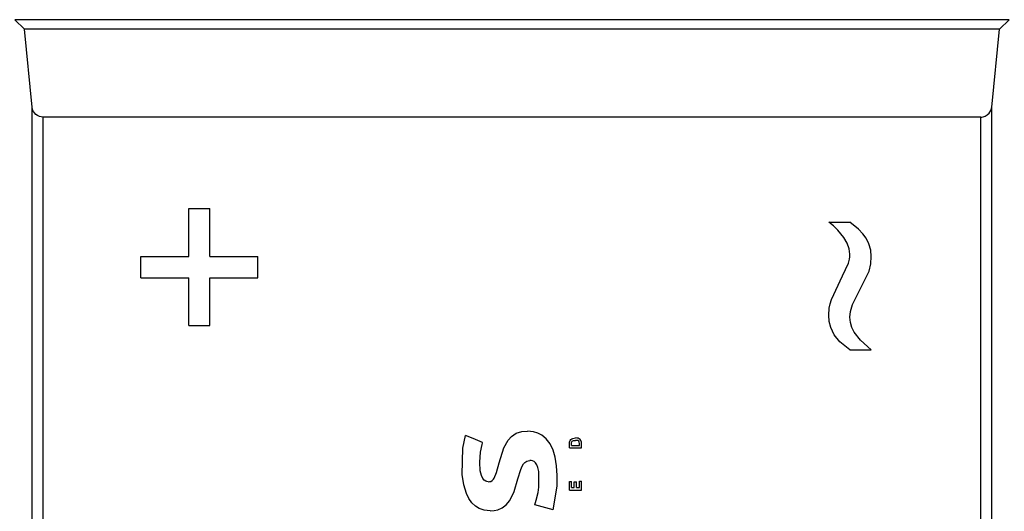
# Model space of a CAD drawing. Header units: inches. Extents: x 0 to 474, y -297 to 0.
# Tile 248 of 256: x 256 to 262, y -161 to -158. Entities that reach past the tile are written whole.
import ezdxf

# ---------------------------------------------------------------- set-up
doc = ezdxf.new("R2010")
doc.units = ezdxf.units.IN
doc.header["$MEASUREMENT"] = 0

msp = doc.modelspace()

# ---------------------------------------------------------------- linework, layer by layer
at = {"color": 7, "true_color": 0xffffff}
for p, q in [((262.0248, -157.9098), (255.6748, -157.9098)), ((255.7358, -157.9708), (255.6748, -157.9098)), ((262.0248, -157.9098), (255.6748, -157.9098)), ((261.9638, -157.9708), (262.0248, -157.9098)), ((255.7858, -158.4688), (255.7358, -157.9708)), ((261.9638, -157.9708), (255.7358, -157.9708)), ((261.9138, -158.4688), (261.9638, -157.9708)), ((255.7878, -158.4828), (255.7858, -158.4688)), ((255.7858, -166.1188), (255.7858, -158.4688)), ((261.9088, -158.4908), (261.9138, -158.4688)), ((261.9138, -166.1188), (261.9138, -158.4688)), ((255.7938, -158.4958), (255.7878, -158.4828)), ((255.8008, -158.5058), (255.7938, -158.4958)), ((255.8088, -158.5148), (255.8008, -158.5058)), ((255.8198, -158.5218), (255.8088, -158.5148)), ((255.8308, -158.5278), (255.8198, -158.5218)), ((255.8428, -158.5308), (255.8308, -158.5278)), ((255.8548, -158.5318), (255.8428, -158.5308)), ((261.8448, -158.5318), (255.8548, -158.5318)), ((255.8548, -166.0498), (255.8548, -158.5318)), ((261.8448, -158.5318), (261.8518, -158.5318)), ((261.8448, -166.0498), (261.8448, -158.5318)), ((261.8518, -158.5318), (261.8598, -158.5308)), ((261.8598, -158.5308), (261.8728, -158.5258)), ((261.8728, -158.5258), (261.8858, -158.5188)), ((261.8858, -158.5188), (261.8978, -158.5078)), ((261.8978, -158.5078), (261.9088, -158.4908)), ((256.7848, -159.1168), (256.9198, -159.1168)), ((256.7848, -159.4228), (256.7848, -159.1168)), ((256.9198, -159.4228), (256.9198, -159.1168)), ((260.8728, -159.2038), (261.0078, -159.2038)), ((260.9038, -159.2278), (260.8728, -159.2038)), ((260.9308, -159.2548), (260.9038, -159.2278)), ((261.0638, -159.2488), (261.0078, -159.2038)), ((260.9698, -159.3018), (260.9308, -159.2548)), ((261.0908, -159.2778), (261.0638, -159.2488)), ((261.1128, -159.3068), (261.0908, -159.2778)), ((260.9908, -159.3388), (260.9698, -159.3018)), ((261.0038, -159.3738), (260.9908, -159.3388)), ((261.1298, -159.3428), (261.1128, -159.3068)), ((261.1408, -159.3818), (261.1298, -159.3428)), ((256.4788, -159.4228), (256.7848, -159.4228)), ((256.4788, -159.5588), (256.4788, -159.4228)), ((256.9198, -159.4228), (257.2258, -159.4228)), ((257.2258, -159.5588), (257.2258, -159.4228)), ((261.0078, -159.4088), (261.0038, -159.3738)), ((261.0058, -159.4398), (261.0078, -159.4248)), ((261.0078, -159.4248), (261.0078, -159.4088)), ((261.1438, -159.4238), (261.1408, -159.3818)), ((261.1408, -159.4708), (261.1438, -159.4238)), ((260.9608, -159.5468), (260.9988, -159.4648)), ((260.9988, -159.4648), (261.0058, -159.4398)), ((261.1308, -159.5158), (261.1408, -159.4708)), ((260.8908, -159.6968), (260.9608, -159.5468)), ((261.0628, -159.6538), (261.1308, -159.5158)), ((256.4788, -159.5588), (256.7848, -159.5588)), ((256.7848, -159.8648), (256.7848, -159.5588)), ((256.9198, -159.8648), (256.9198, -159.5588)), ((256.9198, -159.5588), (257.2258, -159.5588)), ((261.0248, -159.7308), (261.0628, -159.6538)), ((260.8758, -159.7538), (260.8818, -159.7258)), ((260.8818, -159.7258), (260.8908, -159.6968)), ((261.0128, -159.7738), (261.0248, -159.7308)), ((260.8728, -159.7978), (260.8758, -159.7538)), ((260.8758, -159.8388), (260.8728, -159.7978)), ((261.0078, -159.8108), (261.0128, -159.7738)), ((256.7848, -159.8648), (256.9198, -159.8648)), ((260.8858, -159.8768), (260.8758, -159.8388)), ((261.0118, -159.8438), (261.0078, -159.8108)), ((261.0208, -159.8758), (261.0118, -159.8438)), ((260.9078, -159.9238), (260.8858, -159.8768)), ((260.9448, -159.9688), (260.9078, -159.9238)), ((261.0358, -159.9068), (261.0208, -159.8758)), ((261.0768, -159.9568), (261.0358, -159.9068)), ((261.0078, -160.0188), (260.9448, -159.9688)), ((261.1438, -160.0188), (261.0768, -159.9568)), ((261.0078, -160.0188), (261.1438, -160.0188)), ((258.8618, -160.5618), (258.8768, -160.5528)), ((258.8768, -160.5528), (258.9118, -160.5418)), ((258.9118, -160.5418), (258.9488, -160.5388)), ((258.9868, -160.5438), (258.9488, -160.5388)), ((259.0148, -160.5518), (258.9868, -160.5438)), ((259.0398, -160.5648), (259.0148, -160.5518)), ((258.5358, -160.6468), (258.5528, -160.5678)), ((258.6028, -160.5858), (258.5528, -160.5678)), ((258.6618, -160.6108), (258.6028, -160.5858)), ((258.6588, -160.6238), (258.6618, -160.6148)), ((258.6618, -160.6148), (258.6618, -160.6108)), ((258.7978, -160.6458), (258.8258, -160.5958)), ((258.8258, -160.5958), (258.8468, -160.5728)), ((258.8468, -160.5728), (258.8618, -160.5618)), ((259.0688, -160.5888), (259.0398, -160.5648)), ((259.0928, -160.6208), (259.0688, -160.5888)), ((259.1118, -160.6598), (259.0928, -160.6208)), ((259.2178, -160.6098), (259.2188, -160.6038)), ((259.2178, -160.6178), (259.2178, -160.6098)), ((259.2178, -160.6458), (259.2178, -160.6178)), ((259.2188, -160.6038), (259.2218, -160.5978)), ((259.2218, -160.5978), (259.2258, -160.5928)), ((259.2258, -160.5928), (259.2318, -160.5888)), ((259.2308, -160.6108), (259.2348, -160.6038)), ((259.2308, -160.6238), (259.2308, -160.6108)), ((259.2318, -160.5888), (259.2378, -160.5858)), ((259.2348, -160.6038), (259.2418, -160.5998)), ((259.2378, -160.5858), (259.2468, -160.5838)), ((259.2418, -160.5998), (259.2478, -160.5988)), ((259.2468, -160.5838), (259.2558, -160.5828)), ((259.2478, -160.5988), (259.2558, -160.5978)), ((259.2648, -160.5838), (259.2558, -160.5828)), ((259.2638, -160.5988), (259.2558, -160.5978)), ((259.2698, -160.5998), (259.2638, -160.5988)), ((259.2728, -160.5848), (259.2648, -160.5838)), ((259.2768, -160.6038), (259.2698, -160.5998)), ((259.2798, -160.5888), (259.2728, -160.5848)), ((259.2798, -160.6098), (259.2768, -160.6038)), ((259.2858, -160.5928), (259.2798, -160.5888)), ((259.2808, -160.6188), (259.2798, -160.6098)), ((259.2808, -160.6308), (259.2808, -160.6188)), ((259.2898, -160.5978), (259.2858, -160.5928)), ((259.2918, -160.6038), (259.2898, -160.5978)), ((259.2928, -160.6098), (259.2918, -160.6038)), ((259.2938, -160.6178), (259.2928, -160.6098)), ((259.2938, -160.6458), (259.2938, -160.6178)), ((258.5318, -160.8158), (258.5358, -160.6468)), ((258.6448, -160.7368), (258.6488, -160.6738)), ((258.6488, -160.6738), (258.6588, -160.6238)), ((258.7688, -160.7408), (258.7978, -160.6458)), ((259.1248, -160.7058), (259.1118, -160.6598)), ((259.2178, -160.6458), (259.2938, -160.6458)), ((259.2308, -160.6308), (259.2308, -160.6238)), ((259.2308, -160.6308), (259.2808, -160.6308)), ((258.6468, -160.7928), (258.6448, -160.7368)), ((258.7518, -160.8028), (258.7688, -160.7408)), ((258.9238, -160.7488), (258.9328, -160.7388)), ((258.9328, -160.7388), (258.9438, -160.7318)), ((258.9438, -160.7318), (258.9528, -160.7278)), ((258.9528, -160.7278), (258.9628, -160.7258)), ((258.9718, -160.7258), (258.9628, -160.7258)), ((258.9808, -160.7278), (258.9718, -160.7258)), ((258.9908, -160.7328), (258.9808, -160.7278)), ((258.9998, -160.7408), (258.9908, -160.7328)), ((259.0088, -160.7538), (258.9998, -160.7408)), ((259.1338, -160.7608), (259.1248, -160.7058)), ((258.6548, -160.8228), (258.6468, -160.7928)), ((258.7368, -160.8388), (258.7518, -160.8028)), ((258.8878, -160.8438), (258.9068, -160.7838)), ((258.9068, -160.7838), (258.9148, -160.7638)), ((258.9148, -160.7638), (258.9238, -160.7488)), ((259.0158, -160.7708), (259.0088, -160.7538)), ((259.0208, -160.7968), (259.0158, -160.7708)), ((259.0218, -160.8498), (259.0208, -160.7968)), ((259.1378, -160.8218), (259.1338, -160.7608)), ((258.5428, -160.8818), (258.5318, -160.8158)), ((258.6638, -160.8418), (258.6548, -160.8228)), ((258.6728, -160.8518), (258.6638, -160.8418)), ((258.6818, -160.8578), (258.6728, -160.8518)), ((258.6898, -160.8618), (258.6818, -160.8578)), ((258.6978, -160.8628), (258.6898, -160.8618)), ((258.6978, -160.8628), (258.7058, -160.8618)), ((258.7058, -160.8618), (258.7138, -160.8598)), ((258.7138, -160.8598), (258.7228, -160.8538)), ((258.7228, -160.8538), (258.7308, -160.8468)), ((258.7308, -160.8468), (258.7368, -160.8388)), ((258.8638, -160.9238), (258.8878, -160.8438)), ((259.0208, -160.8968), (259.0218, -160.8498)), ((259.1378, -160.8898), (259.1378, -160.8218)), ((259.2178, -160.8608), (259.2308, -160.8608)), ((259.2178, -160.9158), (259.2178, -160.8608)), ((259.2308, -160.8998), (259.2308, -160.8608)), ((259.2478, -160.8638), (259.2608, -160.8638)), ((259.2478, -160.8998), (259.2478, -160.8638)), ((259.2608, -160.8998), (259.2608, -160.8638)), ((259.2808, -160.8588), (259.2938, -160.8588)), ((259.2808, -160.8998), (259.2808, -160.8588)), ((259.2938, -160.9158), (259.2938, -160.8588)), ((258.5588, -160.9368), (258.5428, -160.8818)), ((258.8358, -160.9828), (258.8638, -160.9238)), ((259.0038, -160.9808), (259.0178, -160.9308)), ((259.0178, -160.9308), (259.0208, -160.8968)), ((259.1138, -161.0408), (259.1378, -160.8898)), ((259.1378, -160.8898), (259.1378, -160.8898)), ((259.2178, -160.9158), (259.2938, -160.9158)), ((259.2308, -160.8998), (259.2478, -160.8998)), ((259.2608, -160.8998), (259.2808, -160.8998)), ((258.5748, -160.9698), (258.5588, -160.9368)), ((258.5938, -160.9968), (258.5748, -160.9698)), ((258.6158, -161.0178), (258.5938, -160.9968)), ((258.8118, -161.0108), (258.8358, -160.9828)), ((258.9958, -161.0098), (259.0038, -160.9808)), ((258.6408, -161.0338), (258.6158, -161.0178)), ((258.6718, -161.0448), (258.6408, -161.0338)), ((258.7108, -161.0488), (258.6718, -161.0448)), ((258.7108, -161.0488), (258.7368, -161.0468)), ((258.7368, -161.0468), (258.7598, -161.0418)), ((258.7598, -161.0418), (258.7868, -161.0298)), ((258.7868, -161.0298), (258.8118, -161.0108)), ((259.1138, -161.0408), (258.9958, -161.0098))]:
    msp.add_line(p, q, dxfattribs=at)
at = {"color": 18, "true_color": 0x000000}
for p, q in [((262.0248, -157.9098), (255.6748, -157.9098)), ((255.7358, -157.9708), (255.6748, -157.9098)), ((262.0248, -157.9098), (255.6748, -157.9098)), ((261.9638, -157.9708), (262.0248, -157.9098)), ((255.7858, -158.4688), (255.7358, -157.9708)), ((261.9638, -157.9708), (255.7358, -157.9708)), ((261.9138, -158.4688), (261.9638, -157.9708)), ((255.7878, -158.4828), (255.7858, -158.4688)), ((255.7858, -166.1188), (255.7858, -158.4688)), ((261.9088, -158.4908), (261.9138, -158.4688)), ((261.9138, -166.1188), (261.9138, -158.4688)), ((255.7938, -158.4958), (255.7878, -158.4828)), ((255.8008, -158.5058), (255.7938, -158.4958)), ((255.8088, -158.5148), (255.8008, -158.5058)), ((255.8198, -158.5218), (255.8088, -158.5148)), ((255.8308, -158.5278), (255.8198, -158.5218)), ((255.8428, -158.5308), (255.8308, -158.5278)), ((255.8548, -158.5318), (255.8428, -158.5308)), ((261.8448, -158.5318), (255.8548, -158.5318)), ((255.8548, -166.0498), (255.8548, -158.5318)), ((261.8448, -158.5318), (261.8518, -158.5318)), ((261.8448, -166.0498), (261.8448, -158.5318)), ((261.8518, -158.5318), (261.8598, -158.5308)), ((261.8598, -158.5308), (261.8728, -158.5258)), ((261.8728, -158.5258), (261.8858, -158.5188)), ((261.8858, -158.5188), (261.8978, -158.5078)), ((261.8978, -158.5078), (261.9088, -158.4908)), ((256.7848, -159.1168), (256.9198, -159.1168)), ((256.7848, -159.4228), (256.7848, -159.1168)), ((256.9198, -159.4228), (256.9198, -159.1168)), ((260.8728, -159.2038), (261.0078, -159.2038)), ((260.9038, -159.2278), (260.8728, -159.2038)), ((260.9308, -159.2548), (260.9038, -159.2278)), ((261.0638, -159.2488), (261.0078, -159.2038)), ((260.9698, -159.3018), (260.9308, -159.2548)), ((261.0908, -159.2778), (261.0638, -159.2488)), ((261.1128, -159.3068), (261.0908, -159.2778)), ((260.9908, -159.3388), (260.9698, -159.3018)), ((261.0038, -159.3738), (260.9908, -159.3388)), ((261.1298, -159.3428), (261.1128, -159.3068)), ((261.1408, -159.3818), (261.1298, -159.3428)), ((256.4788, -159.4228), (256.7848, -159.4228)), ((256.4788, -159.5588), (256.4788, -159.4228)), ((256.9198, -159.4228), (257.2258, -159.4228)), ((257.2258, -159.5588), (257.2258, -159.4228)), ((261.0078, -159.4088), (261.0038, -159.3738)), ((261.0058, -159.4398), (261.0078, -159.4248)), ((261.0078, -159.4248), (261.0078, -159.4088)), ((261.1438, -159.4238), (261.1408, -159.3818)), ((261.1408, -159.4708), (261.1438, -159.4238)), ((260.9608, -159.5468), (260.9988, -159.4648)), ((260.9988, -159.4648), (261.0058, -159.4398)), ((261.1308, -159.5158), (261.1408, -159.4708)), ((260.8908, -159.6968), (260.9608, -159.5468)), ((261.0628, -159.6538), (261.1308, -159.5158)), ((256.4788, -159.5588), (256.7848, -159.5588)), ((256.7848, -159.8648), (256.7848, -159.5588)), ((256.9198, -159.8648), (256.9198, -159.5588)), ((256.9198, -159.5588), (257.2258, -159.5588)), ((261.0248, -159.7308), (261.0628, -159.6538)), ((260.8758, -159.7538), (260.8818, -159.7258)), ((260.8818, -159.7258), (260.8908, -159.6968)), ((261.0128, -159.7738), (261.0248, -159.7308)), ((260.8728, -159.7978), (260.8758, -159.7538)), ((260.8758, -159.8388), (260.8728, -159.7978)), ((261.0078, -159.8108), (261.0128, -159.7738)), ((256.7848, -159.8648), (256.9198, -159.8648)), ((260.8858, -159.8768), (260.8758, -159.8388)), ((261.0118, -159.8438), (261.0078, -159.8108)), ((261.0208, -159.8758), (261.0118, -159.8438)), ((260.9078, -159.9238), (260.8858, -159.8768)), ((260.9448, -159.9688), (260.9078, -159.9238)), ((261.0358, -159.9068), (261.0208, -159.8758)), ((261.0768, -159.9568), (261.0358, -159.9068)), ((261.0078, -160.0188), (260.9448, -159.9688)), ((261.1438, -160.0188), (261.0768, -159.9568)), ((261.0078, -160.0188), (261.1438, -160.0188)), ((258.8618, -160.5618), (258.8768, -160.5528)), ((258.8768, -160.5528), (258.9118, -160.5418)), ((258.9118, -160.5418), (258.9488, -160.5388)), ((258.9868, -160.5438), (258.9488, -160.5388)), ((259.0148, -160.5518), (258.9868, -160.5438)), ((259.0398, -160.5648), (259.0148, -160.5518)), ((258.5358, -160.6468), (258.5528, -160.5678)), ((258.6028, -160.5858), (258.5528, -160.5678)), ((258.6618, -160.6108), (258.6028, -160.5858)), ((258.6588, -160.6238), (258.6618, -160.6148)), ((258.6618, -160.6148), (258.6618, -160.6108)), ((258.7978, -160.6458), (258.8258, -160.5958)), ((258.8258, -160.5958), (258.8468, -160.5728)), ((258.8468, -160.5728), (258.8618, -160.5618)), ((259.0688, -160.5888), (259.0398, -160.5648)), ((259.0928, -160.6208), (259.0688, -160.5888)), ((259.1118, -160.6598), (259.0928, -160.6208)), ((259.2178, -160.6098), (259.2188, -160.6038)), ((259.2178, -160.6178), (259.2178, -160.6098)), ((259.2178, -160.6458), (259.2178, -160.6178)), ((259.2188, -160.6038), (259.2218, -160.5978)), ((259.2218, -160.5978), (259.2258, -160.5928)), ((259.2258, -160.5928), (259.2318, -160.5888)), ((259.2308, -160.6108), (259.2348, -160.6038)), ((259.2308, -160.6238), (259.2308, -160.6108)), ((259.2318, -160.5888), (259.2378, -160.5858)), ((259.2348, -160.6038), (259.2418, -160.5998)), ((259.2378, -160.5858), (259.2468, -160.5838)), ((259.2418, -160.5998), (259.2478, -160.5988)), ((259.2468, -160.5838), (259.2558, -160.5828)), ((259.2478, -160.5988), (259.2558, -160.5978)), ((259.2648, -160.5838), (259.2558, -160.5828)), ((259.2638, -160.5988), (259.2558, -160.5978)), ((259.2698, -160.5998), (259.2638, -160.5988)), ((259.2728, -160.5848), (259.2648, -160.5838)), ((259.2768, -160.6038), (259.2698, -160.5998)), ((259.2798, -160.5888), (259.2728, -160.5848)), ((259.2798, -160.6098), (259.2768, -160.6038)), ((259.2858, -160.5928), (259.2798, -160.5888)), ((259.2808, -160.6188), (259.2798, -160.6098)), ((259.2808, -160.6308), (259.2808, -160.6188)), ((259.2898, -160.5978), (259.2858, -160.5928)), ((259.2918, -160.6038), (259.2898, -160.5978)), ((259.2928, -160.6098), (259.2918, -160.6038)), ((259.2938, -160.6178), (259.2928, -160.6098)), ((259.2938, -160.6458), (259.2938, -160.6178)), ((258.5318, -160.8158), (258.5358, -160.6468)), ((258.6448, -160.7368), (258.6488, -160.6738)), ((258.6488, -160.6738), (258.6588, -160.6238)), ((258.7688, -160.7408), (258.7978, -160.6458)), ((259.1248, -160.7058), (259.1118, -160.6598)), ((259.2178, -160.6458), (259.2938, -160.6458)), ((259.2308, -160.6308), (259.2308, -160.6238)), ((259.2308, -160.6308), (259.2808, -160.6308)), ((258.6468, -160.7928), (258.6448, -160.7368)), ((258.7518, -160.8028), (258.7688, -160.7408)), ((258.9238, -160.7488), (258.9328, -160.7388)), ((258.9328, -160.7388), (258.9438, -160.7318)), ((258.9438, -160.7318), (258.9528, -160.7278)), ((258.9528, -160.7278), (258.9628, -160.7258)), ((258.9718, -160.7258), (258.9628, -160.7258)), ((258.9808, -160.7278), (258.9718, -160.7258)), ((258.9908, -160.7328), (258.9808, -160.7278)), ((258.9998, -160.7408), (258.9908, -160.7328)), ((259.0088, -160.7538), (258.9998, -160.7408)), ((259.1338, -160.7608), (259.1248, -160.7058)), ((258.6548, -160.8228), (258.6468, -160.7928)), ((258.7368, -160.8388), (258.7518, -160.8028)), ((258.8878, -160.8438), (258.9068, -160.7838)), ((258.9068, -160.7838), (258.9148, -160.7638)), ((258.9148, -160.7638), (258.9238, -160.7488)), ((259.0158, -160.7708), (259.0088, -160.7538)), ((259.0208, -160.7968), (259.0158, -160.7708)), ((259.0218, -160.8498), (259.0208, -160.7968)), ((259.1378, -160.8218), (259.1338, -160.7608)), ((258.5428, -160.8818), (258.5318, -160.8158)), ((258.6638, -160.8418), (258.6548, -160.8228)), ((258.6728, -160.8518), (258.6638, -160.8418)), ((258.6818, -160.8578), (258.6728, -160.8518)), ((258.6898, -160.8618), (258.6818, -160.8578)), ((258.6978, -160.8628), (258.6898, -160.8618)), ((258.6978, -160.8628), (258.7058, -160.8618)), ((258.7058, -160.8618), (258.7138, -160.8598)), ((258.7138, -160.8598), (258.7228, -160.8538)), ((258.7228, -160.8538), (258.7308, -160.8468)), ((258.7308, -160.8468), (258.7368, -160.8388)), ((258.8638, -160.9238), (258.8878, -160.8438)), ((259.0208, -160.8968), (259.0218, -160.8498)), ((259.1378, -160.8898), (259.1378, -160.8218)), ((259.2178, -160.8608), (259.2308, -160.8608)), ((259.2178, -160.9158), (259.2178, -160.8608)), ((259.2308, -160.8998), (259.2308, -160.8608)), ((259.2478, -160.8638), (259.2608, -160.8638)), ((259.2478, -160.8998), (259.2478, -160.8638)), ((259.2608, -160.8998), (259.2608, -160.8638)), ((259.2808, -160.8588), (259.2938, -160.8588)), ((259.2808, -160.8998), (259.2808, -160.8588)), ((259.2938, -160.9158), (259.2938, -160.8588)), ((258.5588, -160.9368), (258.5428, -160.8818)), ((258.8358, -160.9828), (258.8638, -160.9238)), ((259.0038, -160.9808), (259.0178, -160.9308)), ((259.0178, -160.9308), (259.0208, -160.8968)), ((259.1138, -161.0408), (259.1378, -160.8898)), ((259.1378, -160.8898), (259.1378, -160.8898)), ((259.2178, -160.9158), (259.2938, -160.9158)), ((259.2308, -160.8998), (259.2478, -160.8998)), ((259.2608, -160.8998), (259.2808, -160.8998)), ((258.5748, -160.9698), (258.5588, -160.9368)), ((258.5938, -160.9968), (258.5748, -160.9698)), ((258.6158, -161.0178), (258.5938, -160.9968)), ((258.8118, -161.0108), (258.8358, -160.9828)), ((258.9958, -161.0098), (259.0038, -160.9808)), ((258.6408, -161.0338), (258.6158, -161.0178)), ((258.6718, -161.0448), (258.6408, -161.0338)), ((258.7108, -161.0488), (258.6718, -161.0448)), ((258.7108, -161.0488), (258.7368, -161.0468)), ((258.7368, -161.0468), (258.7598, -161.0418)), ((258.7598, -161.0418), (258.7868, -161.0298)), ((258.7868, -161.0298), (258.8118, -161.0108)), ((259.1138, -161.0408), (258.9958, -161.0098))]:
    msp.add_line(p, q, dxfattribs=at)

doc.saveas('drawing.dxf')
